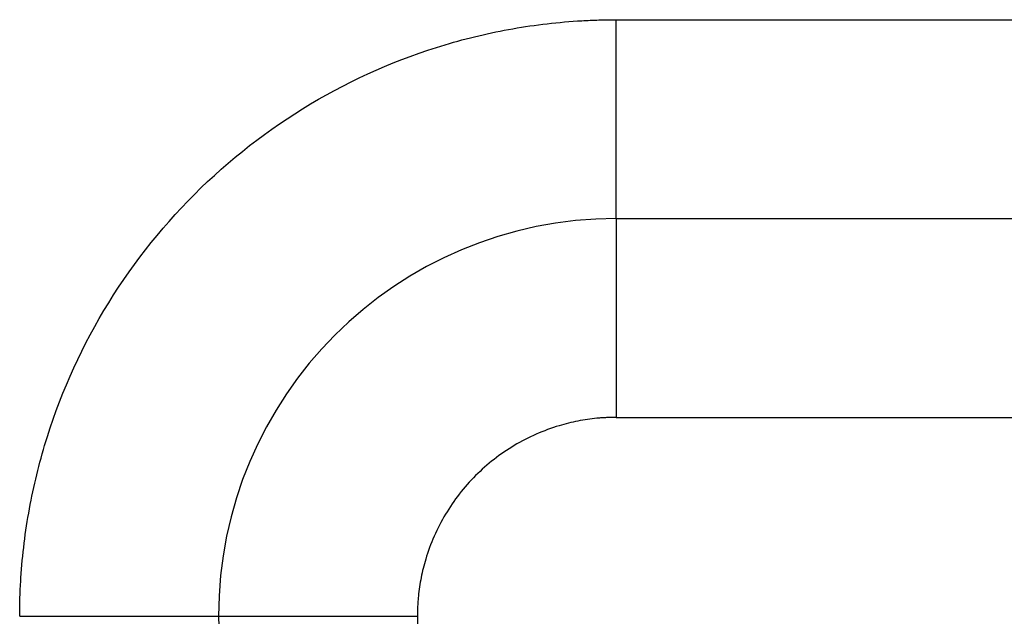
# Model space of a CAD drawing. Header units: inches. Extents: x -431 to 311, y -200 to 191.
# Tile 14 of 61: x -158.5 to -153.55, y -21.23 to -18.23. Entities that reach past the tile are written whole.
import ezdxf

# ---------------------------------------------------------------- set-up
doc = ezdxf.new("R2010")
doc.units = ezdxf.units.IN

# ---------------------------------------------------------------- blocks, each defined once
blk = doc.blocks.new('001_G23_G27_BF_B3_20W_30W_Motor_1_1__4', base_point=(-311, -62.7655))
at = {"color": 7, "linetype": 'Continuous'}
blk.add_line((-155.5, -19.2345), (-121, -19.2345), dxfattribs=at)
for start, end in [(90, 180), (180, -90)]:
    blk.add_arc((-155.5, -21.2345), 2, start, end, dxfattribs=at)
at = {"color": 1, "linetype": 'Continuous'}
for points, knots in [([(-158.5, -21.2349), (-158.4998, -21.2061), (-158.4993, -21.1487), (-158.4916, -20.975), (-158.4615, -20.7145), (-158.351, -20.2468), (-158.1029, -19.6818), (-157.6433, -19.0917), (-157.0533, -18.6319), (-156.4885, -18.3838), (-156.0212, -18.2732), (-155.7609, -18.243), (-155.587, -18.2353), (-155.5293, -18.2348), (-155.5004, -18.2345)], [0, 0, 0, 0, 0.08616, 0.172274, 0.521578, 0.87093, 1.611483, 2.352036, 3.092588, 3.833141, 4.181973, 4.530753, 4.617373, 4.703939, 4.703939, 4.703939, 4.703939]), ([(-155.5, -19.2345), (-155.5, -19.2345), (-155.5, -19.2345), (-155.5, -19.2344), (-155.5, -19.2343), (-155.5, -19.2342), (-155.5, -19.234), (-155.5, -19.2338), (-155.5, -19.2335), (-155.5, -19.2332), (-155.5, -19.2328), (-155.5, -19.2324), (-155.5, -19.232), (-155.5, -19.2315), (-155.5, -19.231), (-155.5, -19.2304), (-155.5, -19.2298), (-155.5, -19.2292), (-155.5, -19.2285), (-155.5, -19.2277), (-155.5001, -19.227), (-155.5001, -19.2261), (-155.5001, -19.2252), (-155.5001, -19.2243), (-155.5001, -19.2233), (-155.5001, -19.2223), (-155.5001, -19.2213), (-155.5001, -19.2202), (-155.5001, -19.219), (-155.5001, -19.2178), (-155.5001, -19.2166), (-155.5001, -19.2153), (-155.5001, -19.214), (-155.5001, -19.2127), (-155.5001, -19.2113), (-155.5001, -19.2099), (-155.5001, -19.2084), (-155.5001, -19.2069), (-155.5001, -19.2053), (-155.5001, -19.2037), (-155.5001, -19.2021), (-155.5001, -19.2003), (-155.5001, -19.1986), (-155.5001, -19.1968), (-155.5001, -19.195), (-155.5001, -19.1931), (-155.5001, -19.1911), (-155.5001, -19.1892), (-155.5001, -19.1871), (-155.5001, -19.1851), (-155.5001, -19.1829), (-155.5001, -19.1808), (-155.5001, -19.1786), (-155.5001, -19.1763), (-155.5001, -19.174), (-155.5001, -19.1716), (-155.5001, -19.1692), (-155.5001, -19.1668), (-155.5001, -19.1643), (-155.5001, -19.1617), (-155.5001, -19.1592), (-155.5001, -19.1565), (-155.5001, -19.1539), (-155.5001, -19.1511), (-155.5001, -19.1483), (-155.5001, -19.1455), (-155.5001, -19.1426), (-155.5001, -19.1397), (-155.5001, -19.1367), (-155.5001, -19.1337), (-155.5001, -19.1307), (-155.5002, -19.1276), (-155.5002, -19.1244), (-155.5002, -19.1212), (-155.5002, -19.1179), (-155.5002, -19.1146), (-155.5002, -19.1113), (-155.5002, -19.1079), (-155.5002, -19.1044), (-155.5002, -19.101), (-155.5002, -19.0974), (-155.5002, -19.0939), (-155.5002, -19.0902), (-155.5002, -19.0866), (-155.5002, -19.0829), (-155.5002, -19.0791), (-155.5002, -19.0753), (-155.5002, -19.0715), (-155.5002, -19.0676), (-155.5002, -19.0636), (-155.5002, -19.0597), (-155.5002, -19.0556), (-155.5002, -19.0516), (-155.5002, -19.0475), (-155.5002, -19.0433), (-155.5002, -19.0391), (-155.5002, -19.0349), (-155.5002, -19.0306), (-155.5002, -19.0263), (-155.5002, -19.0219), (-155.5002, -19.0175), (-155.5002, -19.0131), (-155.5002, -19.0086), (-155.5002, -19.0041), (-155.5002, -18.9995), (-155.5002, -18.9949), (-155.5002, -18.9903), (-155.5002, -18.9856), (-155.5002, -18.9809), (-155.5002, -18.9761), (-155.5002, -18.9713), (-155.5002, -18.9664), (-155.5002, -18.9615), (-155.5002, -18.9566), (-155.5002, -18.9516), (-155.5002, -18.9466), (-155.5002, -18.9413), (-155.5002, -18.9357), (-155.5002, -18.9298), (-155.5002, -18.9238), (-155.5002, -18.9178), (-155.5002, -18.9117), (-155.5002, -18.9056), (-155.5002, -18.8995), (-155.5002, -18.8932), (-155.5002, -18.887), (-155.5002, -18.8807), (-155.5002, -18.8744), (-155.5002, -18.868), (-155.5002, -18.8616), (-155.5002, -18.8551), (-155.5002, -18.8486), (-155.5002, -18.8421), (-155.5002, -18.8355), (-155.5002, -18.8289), (-155.5002, -18.8223), (-155.5003, -18.8156), (-155.5003, -18.8089), (-155.5003, -18.8021), (-155.5003, -18.7954), (-155.5003, -18.7885), (-155.5003, -18.7817), (-155.5003, -18.7748), (-155.5003, -18.7679), (-155.5003, -18.761), (-155.5003, -18.754), (-155.5003, -18.747), (-155.5003, -18.74), (-155.5003, -18.733), (-155.5003, -18.7259), (-155.5003, -18.7188), (-155.5003, -18.7117), (-155.5003, -18.7046), (-155.5003, -18.6974), (-155.5003, -18.6902), (-155.5003, -18.683), (-155.5003, -18.6758), (-155.5003, -18.6685), (-155.5003, -18.6613), (-155.5003, -18.654), (-155.5003, -18.6467), (-155.5003, -18.6394), (-155.5003, -18.632), (-155.5003, -18.6247), (-155.5003, -18.6173), (-155.5003, -18.61), (-155.5003, -18.6014), (-155.5003, -18.5917), (-155.5003, -18.5808), (-155.5003, -18.5699), (-155.5003, -18.559), (-155.5003, -18.548), (-155.5003, -18.5371), (-155.5003, -18.5261), (-155.5003, -18.5151), (-155.5003, -18.5042), (-155.5003, -18.4932), (-155.5003, -18.4822), (-155.5003, -18.4712), (-155.5003, -18.4603), (-155.5004, -18.4493), (-155.5004, -18.4384), (-155.5004, -18.4274), (-155.5004, -18.4165), (-155.5004, -18.4056), (-155.5004, -18.3947), (-155.5004, -18.3838), (-155.5004, -18.3729), (-155.5004, -18.3621), (-155.5004, -18.3513), (-155.5004, -18.3405), (-155.5004, -18.3297), (-155.5004, -18.319), (-155.5004, -18.3083), (-155.5004, -18.2976), (-155.5004, -18.287), (-155.5004, -18.2764), (-155.5004, -18.2659), (-155.5004, -18.2554), (-155.5004, -18.2449), (-155.5004, -18.238), (-155.5004, -18.2345)], [0, 0, 0, 0, 0.00002, 0.00008, 0.000181, 0.000323, 0.000505, 0.000729, 0.000995, 0.001302, 0.001652, 0.002044, 0.00248, 0.002958, 0.00348, 0.004045, 0.004655, 0.005309, 0.006007, 0.00675, 0.007538, 0.008371, 0.00925, 0.010174, 0.011145, 0.012162, 0.013225, 0.014334, 0.015491, 0.016695, 0.017901, 0.019152, 0.020448, 0.021788, 0.023174, 0.024605, 0.026081, 0.027602, 0.029169, 0.030781, 0.032439, 0.034143, 0.035892, 0.037688, 0.03953, 0.041417, 0.043352, 0.045332, 0.047359, 0.049433, 0.051553, 0.053721, 0.055935, 0.058196, 0.060505, 0.06286, 0.065263, 0.067714, 0.070212, 0.072745, 0.075327, 0.077958, 0.080639, 0.083368, 0.086146, 0.088973, 0.091847, 0.09477, 0.097741, 0.10076, 0.103826, 0.106939, 0.1101, 0.113307, 0.116562, 0.119862, 0.12321, 0.126603, 0.130042, 0.133527, 0.137058, 0.140634, 0.144255, 0.147922, 0.151633, 0.155389, 0.159189, 0.163033, 0.166922, 0.170854, 0.17483, 0.178849, 0.182912, 0.187018, 0.191166, 0.195358, 0.199592, 0.203868, 0.208186, 0.212546, 0.216948, 0.221391, 0.225876, 0.230402, 0.234969, 0.239576, 0.244224, 0.248913, 0.253642, 0.25841, 0.263219, 0.268067, 0.272954, 0.277881, 0.282846, 0.287851, 0.292894, 0.298771, 0.304697, 0.310672, 0.316694, 0.322763, 0.328879, 0.335039, 0.341244, 0.347493, 0.353785, 0.360119, 0.366494, 0.37291, 0.379366, 0.385861, 0.392395, 0.398966, 0.405574, 0.412219, 0.418898, 0.425612, 0.43236, 0.439141, 0.445954, 0.452799, 0.459674, 0.466579, 0.473514, 0.480477, 0.487467, 0.494485, 0.501528, 0.508597, 0.515691, 0.522808, 0.529948, 0.537111, 0.544295, 0.5515, 0.558725, 0.56597, 0.573232, 0.580513, 0.58781, 0.595123, 0.602452, 0.609795, 0.617153, 0.624523, 0.631906, 0.642788, 0.653689, 0.664606, 0.675538, 0.686482, 0.697436, 0.708398, 0.719367, 0.730339, 0.741314, 0.752289, 0.763261, 0.77423, 0.785192, 0.796146, 0.80709, 0.818022, 0.828939, 0.83984, 0.850723, 0.861585, 0.872424, 0.88324, 0.894028, 0.904788, 0.915517, 0.926214, 0.936875, 0.9475, 0.958086, 0.968631, 0.979133, 0.98959, 1, 1, 1, 1]), ([(-155.5004, -18.2345), (-155.4768, -18.2345), (-155.4295, -18.2345), (-149.6558, -18.2345), (-138.1793, -18.2345), (-126.7264, -18.2345), (-121, -18.2345)], [0, 0, 0, 0, 0.070953, 0.141853, 17.321142, 34.500431, 34.500431, 34.500431, 34.500431]), ([(-155.5, -19.2345), (-155.5, -19.2345), (-155.5, -19.2345), (-155.5, -19.2346), (-155.5, -19.2346), (-155.5, -19.2347), (-155.5, -19.2348), (-155.5, -19.235), (-155.5, -19.2351), (-155.5, -19.2353), (-155.5, -19.2355), (-155.5, -19.2357), (-155.5, -19.236), (-155.5, -19.2363), (-155.5, -19.2366), (-155.5, -19.2369), (-155.5, -19.2373), (-155.5, -19.2377), (-155.5, -19.2381), (-155.5, -19.2386), (-155.5, -19.239), (-155.5, -19.2395), (-155.5, -19.2401), (-155.5, -19.2406), (-155.5, -19.2412), (-155.5, -19.2418), (-155.5, -19.2424), (-155.5, -19.2431), (-155.5, -19.2438), (-155.5, -19.2445), (-155.5, -19.2452), (-155.5, -19.246), (-155.5, -19.2468), (-155.5, -19.2476), (-155.5, -19.2485), (-155.5, -19.2494), (-155.5, -19.2503), (-155.5, -19.2512), (-155.5, -19.2521), (-155.5, -19.2531), (-155.5, -19.254), (-155.5, -19.255), (-155.5, -19.2561), (-155.5, -19.2571), (-155.5, -19.2582), (-155.5, -19.2593), (-155.5, -19.2604), (-155.5, -19.2616), (-155.5, -19.2627), (-155.5, -19.2639), (-155.5, -19.2652), (-155.5, -19.2664), (-155.5, -19.2677), (-155.5, -19.269), (-155.4999, -19.2704), (-155.4999, -19.2717), (-155.4999, -19.2731), (-155.4999, -19.2745), (-155.4999, -19.276), (-155.4999, -19.2775), (-155.4999, -19.279), (-155.4999, -19.2805), (-155.4999, -19.282), (-155.4999, -19.2836), (-155.4999, -19.2852), (-155.4999, -19.2869), (-155.4999, -19.2885), (-155.4999, -19.2902), (-155.4999, -19.2919), (-155.4999, -19.2937), (-155.4999, -19.2954), (-155.4999, -19.2972), (-155.4999, -19.2991), (-155.4999, -19.3009), (-155.4999, -19.3028), (-155.4999, -19.3047), (-155.4999, -19.3067), (-155.4999, -19.3086), (-155.4999, -19.3106), (-155.4999, -19.3126), (-155.4999, -19.3147), (-155.4999, -19.3167), (-155.4999, -19.3188), (-155.4999, -19.321), (-155.4999, -19.3231), (-155.4999, -19.3253), (-155.4999, -19.3275), (-155.4999, -19.3298), (-155.4999, -19.332), (-155.4999, -19.3343), (-155.4999, -19.3366), (-155.4999, -19.339), (-155.4999, -19.3414), (-155.4999, -19.3438), (-155.4999, -19.3462), (-155.4999, -19.3487), (-155.4999, -19.3512), (-155.4999, -19.3537), (-155.4999, -19.3562), (-155.4999, -19.3588), (-155.4999, -19.3614), (-155.4999, -19.364), (-155.4999, -19.3667), (-155.4999, -19.3693), (-155.4999, -19.372), (-155.4999, -19.3748), (-155.4999, -19.3775), (-155.4999, -19.3803), (-155.4999, -19.3831), (-155.4999, -19.3859), (-155.4999, -19.3888), (-155.4999, -19.3917), (-155.4999, -19.3946), (-155.4999, -19.3975), (-155.4999, -19.4005), (-155.4999, -19.4035), (-155.4999, -19.4065), (-155.4999, -19.4096), (-155.4999, -19.4126), (-155.4999, -19.4157), (-155.4999, -19.4188), (-155.4999, -19.422), (-155.4999, -19.4251), (-155.4999, -19.4283), (-155.4999, -19.4315), (-155.4999, -19.4348), (-155.4999, -19.438), (-155.4999, -19.4413), (-155.4999, -19.4446), (-155.4999, -19.448), (-155.4999, -19.4513), (-155.4999, -19.4547), (-155.4999, -19.4581), (-155.4999, -19.4616), (-155.4999, -19.465), (-155.4999, -19.4685), (-155.4999, -19.472), (-155.4999, -19.4756), (-155.4999, -19.4791), (-155.4999, -19.4827), (-155.4999, -19.4863), (-155.4999, -19.4899), (-155.4999, -19.4936), (-155.4999, -19.4972), (-155.4999, -19.5009), (-155.4999, -19.5046), (-155.4999, -19.5084), (-155.4999, -19.5121), (-155.4999, -19.5159), (-155.4999, -19.5197), (-155.4999, -19.5236), (-155.4999, -19.5276), (-155.4999, -19.5319), (-155.4999, -19.5363), (-155.4999, -19.5408), (-155.4999, -19.5454), (-155.4999, -19.5499), (-155.4999, -19.5545), (-155.4999, -19.5591), (-155.4999, -19.5638), (-155.4999, -19.5684), (-155.4999, -19.5731), (-155.4999, -19.5778), (-155.4999, -19.5826), (-155.4999, -19.5873), (-155.4999, -19.5921), (-155.4999, -19.5969), (-155.4999, -19.6018), (-155.4999, -19.6066), (-155.4999, -19.6115), (-155.4999, -19.6164), (-155.4999, -19.6214), (-155.4999, -19.6263), (-155.4999, -19.6313), (-155.4999, -19.6363), (-155.4999, -19.6413), (-155.4999, -19.6463), (-155.4999, -19.6514), (-155.4999, -19.6565), (-155.4999, -19.6616), (-155.4999, -19.6667), (-155.4999, -19.6718), (-155.4999, -19.677), (-155.4999, -19.6821), (-155.4999, -19.6873), (-155.4999, -19.6925), (-155.4999, -19.6977), (-155.4999, -19.703), (-155.4999, -19.7082), (-155.4999, -19.7135), (-155.4999, -19.7188), (-155.4999, -19.7241), (-155.4999, -19.7294), (-155.4999, -19.7348), (-155.4999, -19.7401), (-155.4998, -19.7455), (-155.4998, -19.7508), (-155.4998, -19.7562), (-155.4998, -19.7616), (-155.4998, -19.7671), (-155.4998, -19.7725), (-155.4998, -19.7779), (-155.4998, -19.7834), (-155.4998, -19.7889), (-155.4998, -19.7943), (-155.4998, -19.7998), (-155.4998, -19.8053), (-155.4998, -19.8108), (-155.4998, -19.8163), (-155.4998, -19.8219), (-155.4998, -19.8274), (-155.4998, -19.833), (-155.4998, -19.8385), (-155.4998, -19.8441), (-155.4998, -19.8497), (-155.4998, -19.8552), (-155.4998, -19.8608), (-155.4998, -19.8673), (-155.4998, -19.8746), (-155.4998, -19.8829), (-155.4998, -19.8911), (-155.4998, -19.8994), (-155.4998, -19.9076), (-155.4998, -19.9159), (-155.4998, -19.9242), (-155.4998, -19.9324), (-155.4998, -19.9407), (-155.4998, -19.949), (-155.4998, -19.9573), (-155.4998, -19.9656), (-155.4998, -19.9739), (-155.4998, -19.9822), (-155.4998, -19.9905), (-155.4998, -19.9987), (-155.4998, -20.007), (-155.4998, -20.0153), (-155.4998, -20.0236), (-155.4998, -20.0319), (-155.4998, -20.0401), (-155.4998, -20.0484), (-155.4998, -20.0566), (-155.4998, -20.0649), (-155.4998, -20.0731), (-155.4998, -20.0814), (-155.4998, -20.0896), (-155.4998, -20.0978), (-155.4998, -20.106), (-155.4998, -20.1141), (-155.4998, -20.1223), (-155.4998, -20.1304), (-155.4998, -20.1386), (-155.4998, -20.1467), (-155.4998, -20.1548), (-155.4998, -20.1628), (-155.4998, -20.1709), (-155.4998, -20.1789), (-155.4998, -20.1869), (-155.4998, -20.1949), (-155.4998, -20.2029), (-155.4998, -20.2108), (-155.4998, -20.2187), (-155.4998, -20.2266), (-155.4998, -20.2319), (-155.4998, -20.2345)], [0, 0, 0, 0, 0.000012, 0.000049, 0.000109, 0.000195, 0.000305, 0.000439, 0.000599, 0.000784, 0.000994, 0.00123, 0.001491, 0.001778, 0.00209, 0.002429, 0.002793, 0.003184, 0.003602, 0.004045, 0.004515, 0.005012, 0.005536, 0.006087, 0.006665, 0.00727, 0.007902, 0.008562, 0.00925, 0.009965, 0.010708, 0.011478, 0.012277, 0.013104, 0.013959, 0.014842, 0.015754, 0.016695, 0.017611, 0.018554, 0.019522, 0.020517, 0.021538, 0.022585, 0.023658, 0.024758, 0.025884, 0.027036, 0.028215, 0.02942, 0.030652, 0.03191, 0.033195, 0.034507, 0.035845, 0.037211, 0.038603, 0.040022, 0.041467, 0.04294, 0.04444, 0.045967, 0.047521, 0.049102, 0.05071, 0.052346, 0.054009, 0.055699, 0.057417, 0.059162, 0.060935, 0.062735, 0.064563, 0.066418, 0.068301, 0.070212, 0.07214, 0.074097, 0.076083, 0.078098, 0.080141, 0.082213, 0.084313, 0.086441, 0.088598, 0.090782, 0.092995, 0.095236, 0.097505, 0.099801, 0.102125, 0.104477, 0.106856, 0.109263, 0.111697, 0.114159, 0.116647, 0.119163, 0.121706, 0.124276, 0.126872, 0.129496, 0.132146, 0.134822, 0.137526, 0.140255, 0.143011, 0.145793, 0.148602, 0.151436, 0.154296, 0.157183, 0.160095, 0.163033, 0.165996, 0.168985, 0.172, 0.17504, 0.178105, 0.181196, 0.184311, 0.187452, 0.190618, 0.193808, 0.197024, 0.200264, 0.203528, 0.206817, 0.210131, 0.213469, 0.216831, 0.220218, 0.223628, 0.227063, 0.230521, 0.234004, 0.23751, 0.241039, 0.244593, 0.24817, 0.25177, 0.255393, 0.25904, 0.26271, 0.266403, 0.270119, 0.273858, 0.27762, 0.281404, 0.285212, 0.289041, 0.292893, 0.297341, 0.301818, 0.306322, 0.310853, 0.315413, 0.319999, 0.324611, 0.32925, 0.333915, 0.338606, 0.343322, 0.348063, 0.352828, 0.357618, 0.362432, 0.367269, 0.37213, 0.377014, 0.38192, 0.386849, 0.391799, 0.396771, 0.401765, 0.406779, 0.411815, 0.41687, 0.421945, 0.42704, 0.432155, 0.437288, 0.44244, 0.44761, 0.452798, 0.458004, 0.463227, 0.468467, 0.473724, 0.478997, 0.484286, 0.489591, 0.49491, 0.500245, 0.505595, 0.510959, 0.516336, 0.521728, 0.527133, 0.53255, 0.537981, 0.543423, 0.548878, 0.554344, 0.559821, 0.56531, 0.570809, 0.576318, 0.581838, 0.587367, 0.592905, 0.598452, 0.604008, 0.609572, 0.615145, 0.620724, 0.626311, 0.631905, 0.640126, 0.648357, 0.656599, 0.664849, 0.673107, 0.681373, 0.689645, 0.697923, 0.706205, 0.714491, 0.72278, 0.731071, 0.739363, 0.747655, 0.755946, 0.764236, 0.772523, 0.780808, 0.789088, 0.797362, 0.805631, 0.813893, 0.822148, 0.830393, 0.838629, 0.846855, 0.85507, 0.863272, 0.871462, 0.879637, 0.887798, 0.895943, 0.904071, 0.912182, 0.920275, 0.928348, 0.936402, 0.944434, 0.952445, 0.960433, 0.968397, 0.976337, 0.984251, 0.992139, 1, 1, 1, 1]), ([(-155.4998, -20.2345), (-155.5078, -20.2346), (-155.524, -20.2347), (-155.5482, -20.2356), (-155.5724, -20.237), (-155.6206, -20.2411), (-155.6926, -20.2516), (-155.8353, -20.2868), (-156.0176, -20.3669), (-156.2143, -20.5201), (-156.3675, -20.7167), (-156.4473, -20.8983), (-156.4823, -21.0395), (-156.4929, -21.1104), (-156.4972, -21.1586), (-156.4988, -21.1839), (-156.4998, -21.2093), (-156.4999, -21.2262), (-156.5, -21.2347)], [0, 0, 0, 0, 0.024235, 0.04847, 0.072697, 0.096909, 0.193673, 0.290494, 0.537345, 0.784196, 1.031047, 1.277898, 1.372499, 1.467041, 1.492404, 1.517775, 1.543153, 1.568531, 1.568531, 1.568531, 1.568531]), ([(-155.4998, -20.2345), (-155.4762, -20.2345), (-155.4292, -20.2345), (-149.6557, -20.2345), (-138.1793, -20.2345), (-126.7264, -20.2345), (-121, -20.2345)], [0, 0, 0, 0, 0.070572, 0.141174, 17.320464, 34.499753, 34.499753, 34.499753, 34.499753]), ([(-158.5, -21.2349), (-158.4968, -21.2349), (-158.4904, -21.2349), (-158.4808, -21.2349), (-158.4712, -21.2349), (-158.4615, -21.2348), (-158.4518, -21.2348), (-158.442, -21.2348), (-158.4323, -21.2348), (-158.4225, -21.2348), (-158.4126, -21.2348), (-158.4027, -21.2348), (-158.3929, -21.2348), (-158.3829, -21.2348), (-158.373, -21.2348), (-158.363, -21.2348), (-158.3531, -21.2348), (-158.3431, -21.2348), (-158.3331, -21.2348), (-158.323, -21.2348), (-158.313, -21.2348), (-158.3029, -21.2348), (-158.2929, -21.2348), (-158.2828, -21.2348), (-158.2727, -21.2348), (-158.2627, -21.2348), (-158.2526, -21.2348), (-158.2425, -21.2348), (-158.2324, -21.2348), (-158.2223, -21.2348), (-158.2123, -21.2348), (-158.2022, -21.2348), (-158.1921, -21.2348), (-158.182, -21.2348), (-158.172, -21.2348), (-158.162, -21.2348), (-158.1519, -21.2348), (-158.1419, -21.2348), (-158.133, -21.2348), (-158.1252, -21.2348), (-158.1185, -21.2348), (-158.1118, -21.2348), (-158.1051, -21.2348), (-158.0985, -21.2347), (-158.0918, -21.2347), (-158.0852, -21.2347), (-158.0785, -21.2347), (-158.0719, -21.2347), (-158.0653, -21.2347), (-158.0587, -21.2347), (-158.0522, -21.2347), (-158.0456, -21.2347), (-158.0391, -21.2347), (-158.0326, -21.2347), (-158.0261, -21.2347), (-158.0196, -21.2347), (-158.0131, -21.2347), (-158.0067, -21.2347), (-158.0003, -21.2347), (-157.9939, -21.2347), (-157.9875, -21.2347), (-157.9811, -21.2347), (-157.9748, -21.2347), (-157.9685, -21.2347), (-157.9622, -21.2347), (-157.9559, -21.2347), (-157.9497, -21.2347), (-157.9435, -21.2347), (-157.9373, -21.2347), (-157.9311, -21.2347), (-157.925, -21.2347), (-157.9189, -21.2347), (-157.9128, -21.2347), (-157.9068, -21.2347), (-157.9008, -21.2347), (-157.8948, -21.2347), (-157.8888, -21.2347), (-157.8829, -21.2347), (-157.877, -21.2347), (-157.8712, -21.2347), (-157.8653, -21.2347), (-157.8596, -21.2347), (-157.8538, -21.2347), (-157.8481, -21.2347), (-157.8424, -21.2347), (-157.8367, -21.2347), (-157.8311, -21.2347), (-157.8256, -21.2347), (-157.82, -21.2347), (-157.8145, -21.2347), (-157.8091, -21.2347), (-157.8036, -21.2347), (-157.7983, -21.2347), (-157.7932, -21.2347), (-157.7883, -21.2347), (-157.7838, -21.2347), (-157.7793, -21.2347), (-157.7748, -21.2347), (-157.7704, -21.2347), (-157.766, -21.2347), (-157.7616, -21.2347), (-157.7572, -21.2347), (-157.7529, -21.2347), (-157.7486, -21.2347), (-157.7444, -21.2347), (-157.7402, -21.2347), (-157.736, -21.2347), (-157.7318, -21.2347), (-157.7277, -21.2347), (-157.7236, -21.2347), (-157.7196, -21.2347), (-157.7156, -21.2347), (-157.7116, -21.2347), (-157.7077, -21.2347), (-157.7037, -21.2347), (-157.6999, -21.2347), (-157.696, -21.2347), (-157.6922, -21.2347), (-157.6885, -21.2347), (-157.6847, -21.2347), (-157.681, -21.2347), (-157.6774, -21.2347), (-157.6737, -21.2347), (-157.6701, -21.2347), (-157.6666, -21.2347), (-157.663, -21.2346), (-157.6596, -21.2346), (-157.6561, -21.2346), (-157.6527, -21.2346), (-157.6493, -21.2346), (-157.646, -21.2346), (-157.6427, -21.2346), (-157.6394, -21.2346), (-157.6362, -21.2346), (-157.633, -21.2346), (-157.6298, -21.2346), (-157.6267, -21.2346), (-157.6236, -21.2346), (-157.6206, -21.2346), (-157.6176, -21.2346), (-157.6146, -21.2346), (-157.6117, -21.2346), (-157.6088, -21.2346), (-157.606, -21.2346), (-157.6032, -21.2346), (-157.6004, -21.2346), (-157.5977, -21.2346), (-157.595, -21.2346), (-157.5923, -21.2346), (-157.5897, -21.2346), (-157.5871, -21.2346), (-157.5846, -21.2346), (-157.5821, -21.2346), (-157.5796, -21.2346), (-157.5772, -21.2346), (-157.5749, -21.2346), (-157.5725, -21.2346), (-157.5702, -21.2346), (-157.5679, -21.2346), (-157.5656, -21.2346), (-157.5633, -21.2346), (-157.5611, -21.2346), (-157.559, -21.2346), (-157.5568, -21.2346), (-157.5547, -21.2346), (-157.5527, -21.2346), (-157.5507, -21.2346), (-157.5487, -21.2346), (-157.5468, -21.2346), (-157.5449, -21.2346), (-157.5431, -21.2346), (-157.5412, -21.2346), (-157.5395, -21.2346), (-157.5378, -21.2346), (-157.5361, -21.2346), (-157.5344, -21.2346), (-157.5328, -21.2346), (-157.5313, -21.2346), (-157.5298, -21.2346), (-157.5283, -21.2346), (-157.5268, -21.2346), (-157.5254, -21.2346), (-157.5241, -21.2346), (-157.5227, -21.2346), (-157.5215, -21.2346), (-157.5202, -21.2346), (-157.519, -21.2346), (-157.5178, -21.2346), (-157.5167, -21.2346), (-157.5156, -21.2346), (-157.5145, -21.2346), (-157.5135, -21.2346), (-157.5125, -21.2346), (-157.5115, -21.2346), (-157.5106, -21.2346), (-157.5097, -21.2346), (-157.5088, -21.2346), (-157.508, -21.2346), (-157.5073, -21.2345), (-157.5066, -21.2345), (-157.5059, -21.2345), (-157.5052, -21.2345), (-157.5046, -21.2345), (-157.5041, -21.2345), (-157.5035, -21.2345), (-157.503, -21.2345), (-157.5026, -21.2345), (-157.5022, -21.2345), (-157.5018, -21.2345), (-157.5015, -21.2345), (-157.5011, -21.2345), (-157.5009, -21.2345), (-157.5006, -21.2345), (-157.5005, -21.2345), (-157.5003, -21.2345), (-157.5002, -21.2345), (-157.5001, -21.2345), (-157.5, -21.2345), (-157.5, -21.2345), (-157.5, -21.2345)], [0, 0, 0, 0, 0.009564, 0.019168, 0.028811, 0.03849, 0.048204, 0.057952, 0.067731, 0.077541, 0.08738, 0.097246, 0.107137, 0.117053, 0.126991, 0.136949, 0.146927, 0.156923, 0.166935, 0.176961, 0.187, 0.19705, 0.20711, 0.217178, 0.227253, 0.237332, 0.247415, 0.2575, 0.267585, 0.277668, 0.287749, 0.297825, 0.307895, 0.317957, 0.328009, 0.338051, 0.34808, 0.358095, 0.368095, 0.374807, 0.381509, 0.3882, 0.39488, 0.401548, 0.408203, 0.414846, 0.421475, 0.42809, 0.43469, 0.441275, 0.447844, 0.454397, 0.460932, 0.46745, 0.47395, 0.48043, 0.486892, 0.493334, 0.499755, 0.506155, 0.512533, 0.518889, 0.525223, 0.531533, 0.537819, 0.54408, 0.550317, 0.556528, 0.562712, 0.56887, 0.575, 0.581102, 0.587176, 0.593221, 0.599236, 0.60522, 0.611174, 0.617096, 0.622986, 0.628844, 0.634669, 0.640459, 0.646216, 0.651937, 0.657623, 0.663273, 0.668887, 0.674463, 0.680001, 0.685501, 0.690963, 0.696384, 0.701766, 0.707107, 0.711679, 0.716219, 0.720727, 0.725204, 0.729648, 0.73406, 0.738439, 0.742786, 0.7471, 0.751382, 0.75563, 0.759845, 0.764027, 0.768176, 0.772291, 0.776372, 0.780419, 0.784433, 0.788412, 0.792357, 0.796267, 0.800143, 0.803984, 0.80779, 0.811561, 0.815297, 0.818998, 0.822663, 0.826293, 0.829887, 0.833445, 0.836967, 0.840453, 0.843903, 0.847316, 0.850692, 0.854032, 0.857335, 0.860601, 0.863829, 0.867021, 0.870175, 0.873291, 0.876369, 0.87941, 0.882412, 0.885377, 0.888303, 0.89119, 0.894039, 0.896849, 0.899621, 0.902353, 0.905046, 0.907699, 0.910314, 0.912888, 0.915423, 0.917918, 0.920373, 0.922787, 0.925161, 0.927495, 0.929788, 0.932127, 0.934423, 0.936679, 0.938892, 0.941065, 0.943196, 0.945286, 0.947334, 0.949342, 0.951309, 0.953235, 0.95512, 0.956964, 0.958768, 0.960531, 0.962254, 0.963936, 0.965579, 0.967181, 0.968743, 0.970265, 0.971747, 0.973189, 0.974592, 0.975955, 0.977278, 0.978562, 0.979807, 0.981012, 0.982178, 0.983305, 0.98443, 0.985514, 0.986558, 0.98756, 0.988522, 0.989443, 0.990325, 0.991166, 0.991968, 0.99273, 0.993453, 0.994137, 0.994781, 0.995387, 0.995955, 0.996484, 0.996975, 0.997429, 0.997844, 0.998222, 0.998563, 0.998867, 0.999135, 0.999366, 0.999561, 0.999719, 0.999843, 0.99993, 0.999983, 1, 1, 1, 1]), ([(-157.5, -21.2345), (-157.5, -21.2345), (-157.5, -21.2345), (-157.5, -21.2345), (-157.4999, -21.2345), (-157.4999, -21.2345), (-157.4998, -21.2345), (-157.4997, -21.2345), (-157.4996, -21.2345), (-157.4995, -21.2345), (-157.4993, -21.2345), (-157.4992, -21.2345), (-157.499, -21.2345), (-157.4988, -21.2345), (-157.4986, -21.2345), (-157.4984, -21.2345), (-157.4981, -21.2345), (-157.4979, -21.2345), (-157.4976, -21.2345), (-157.4973, -21.2345), (-157.497, -21.2345), (-157.4967, -21.2345), (-157.4963, -21.2345), (-157.496, -21.2345), (-157.4956, -21.2345), (-157.4952, -21.2345), (-157.4947, -21.2345), (-157.4943, -21.2345), (-157.4939, -21.2345), (-157.4934, -21.2345), (-157.4929, -21.2345), (-157.4924, -21.2345), (-157.4919, -21.2345), (-157.4913, -21.2345), (-157.4907, -21.2345), (-157.4902, -21.2345), (-157.4896, -21.2345), (-157.4889, -21.2345), (-157.4883, -21.2345), (-157.4876, -21.2345), (-157.487, -21.2345), (-157.4863, -21.2345), (-157.4856, -21.2345), (-157.4848, -21.2345), (-157.4841, -21.2345), (-157.4833, -21.2345), (-157.4825, -21.2345), (-157.4818, -21.2345), (-157.481, -21.2345), (-157.4802, -21.2345), (-157.4793, -21.2345), (-157.4785, -21.2345), (-157.4776, -21.2345), (-157.4768, -21.2345), (-157.4759, -21.2345), (-157.4749, -21.2345), (-157.474, -21.2345), (-157.4731, -21.2345), (-157.4721, -21.2345), (-157.4711, -21.2345), (-157.4701, -21.2345), (-157.4691, -21.2345), (-157.468, -21.2345), (-157.467, -21.2345), (-157.4659, -21.2345), (-157.4648, -21.2345), (-157.4637, -21.2345), (-157.4625, -21.2345), (-157.4614, -21.2345), (-157.4602, -21.2345), (-157.459, -21.2345), (-157.4578, -21.2345), (-157.4566, -21.2346), (-157.4554, -21.2346), (-157.4541, -21.2346), (-157.4528, -21.2346), (-157.4515, -21.2346), (-157.4502, -21.2346), (-157.4489, -21.2346), (-157.4475, -21.2346), (-157.4461, -21.2346), (-157.4447, -21.2346), (-157.4433, -21.2346), (-157.4419, -21.2346), (-157.4405, -21.2346), (-157.439, -21.2346), (-157.4375, -21.2346), (-157.436, -21.2346), (-157.4345, -21.2346), (-157.4329, -21.2346), (-157.4314, -21.2346), (-157.4298, -21.2346), (-157.4282, -21.2346), (-157.4266, -21.2346), (-157.425, -21.2346), (-157.4234, -21.2346), (-157.4217, -21.2346), (-157.4201, -21.2346), (-157.4184, -21.2346), (-157.4167, -21.2346), (-157.4149, -21.2346), (-157.4132, -21.2346), (-157.4114, -21.2346), (-157.4096, -21.2346), (-157.4078, -21.2346), (-157.406, -21.2346), (-157.4042, -21.2346), (-157.4023, -21.2346), (-157.4004, -21.2346), (-157.3985, -21.2346), (-157.3966, -21.2346), (-157.3947, -21.2346), (-157.3928, -21.2346), (-157.3908, -21.2346), (-157.3888, -21.2346), (-157.3868, -21.2346), (-157.3848, -21.2346), (-157.3827, -21.2346), (-157.3807, -21.2346), (-157.3786, -21.2346), (-157.3765, -21.2346), (-157.3744, -21.2346), (-157.3723, -21.2346), (-157.3701, -21.2346), (-157.3679, -21.2346), (-157.3658, -21.2346), (-157.3636, -21.2346), (-157.3613, -21.2346), (-157.3591, -21.2346), (-157.3568, -21.2346), (-157.3546, -21.2346), (-157.3523, -21.2346), (-157.35, -21.2346), (-157.3476, -21.2346), (-157.3453, -21.2346), (-157.3429, -21.2346), (-157.3406, -21.2346), (-157.3382, -21.2346), (-157.3358, -21.2346), (-157.3333, -21.2346), (-157.3309, -21.2346), (-157.3284, -21.2346), (-157.3259, -21.2346), (-157.3234, -21.2346), (-157.3209, -21.2346), (-157.3184, -21.2346), (-157.3159, -21.2346), (-157.3133, -21.2346), (-157.3107, -21.2346), (-157.3081, -21.2346), (-157.3055, -21.2346), (-157.3029, -21.2346), (-157.3002, -21.2346), (-157.2976, -21.2346), (-157.2949, -21.2346), (-157.2922, -21.2346), (-157.2895, -21.2346), (-157.2867, -21.2346), (-157.284, -21.2346), (-157.2812, -21.2346), (-157.2785, -21.2346), (-157.2757, -21.2346), (-157.2729, -21.2346), (-157.27, -21.2346), (-157.2672, -21.2346), (-157.2643, -21.2346), (-157.2615, -21.2346), (-157.2586, -21.2346), (-157.2557, -21.2346), (-157.2528, -21.2346), (-157.2498, -21.2346), (-157.2469, -21.2346), (-157.2439, -21.2346), (-157.2409, -21.2346), (-157.2379, -21.2346), (-157.2349, -21.2346), (-157.2319, -21.2346), (-157.2288, -21.2346), (-157.2258, -21.2346), (-157.2227, -21.2346), (-157.2196, -21.2346), (-157.2165, -21.2346), (-157.2134, -21.2346), (-157.2103, -21.2346), (-157.207, -21.2346), (-157.2035, -21.2346), (-157.1998, -21.2346), (-157.1962, -21.2346), (-157.1925, -21.2346), (-157.1888, -21.2346), (-157.1851, -21.2346), (-157.1814, -21.2346), (-157.1776, -21.2346), (-157.1738, -21.2346), (-157.1701, -21.2346), (-157.1663, -21.2346), (-157.1624, -21.2346), (-157.1586, -21.2346), (-157.1547, -21.2346), (-157.1509, -21.2346), (-157.147, -21.2346), (-157.1431, -21.2346), (-157.1392, -21.2346), (-157.1352, -21.2346), (-157.1313, -21.2346), (-157.1273, -21.2346), (-157.1233, -21.2346), (-157.1194, -21.2346), (-157.1153, -21.2346), (-157.1113, -21.2346), (-157.1073, -21.2346), (-157.1032, -21.2346), (-157.0992, -21.2346), (-157.0951, -21.2346), (-157.091, -21.2346), (-157.0869, -21.2346), (-157.0828, -21.2346), (-157.0786, -21.2346), (-157.0745, -21.2346), (-157.0703, -21.2346), (-157.0661, -21.2346), (-157.0619, -21.2346), (-157.0578, -21.2346), (-157.0535, -21.2346), (-157.0493, -21.2346), (-157.0451, -21.2346), (-157.0408, -21.2346), (-157.0366, -21.2346), (-157.0323, -21.2346), (-157.028, -21.2346), (-157.0237, -21.2346), (-157.0194, -21.2346), (-157.0151, -21.2346), (-157.0108, -21.2346), (-157.0065, -21.2346), (-157.0021, -21.2346), (-156.9978, -21.2346), (-156.9934, -21.2346), (-156.989, -21.2346), (-156.9847, -21.2346), (-156.9803, -21.2346), (-156.9759, -21.2346), (-156.9715, -21.2346), (-156.967, -21.2346), (-156.9626, -21.2346), (-156.9582, -21.2346), (-156.9538, -21.2346), (-156.9493, -21.2346), (-156.9448, -21.2346), (-156.9404, -21.2346), (-156.9359, -21.2346), (-156.9314, -21.2346), (-156.9269, -21.2346), (-156.9225, -21.2346), (-156.918, -21.2346), (-156.9135, -21.2346), (-156.9089, -21.2346), (-156.9044, -21.2346), (-156.8999, -21.2346), (-156.8954, -21.2346), (-156.8908, -21.2346), (-156.8863, -21.2346), (-156.8818, -21.2346), (-156.8772, -21.2346), (-156.8727, -21.2346), (-156.8674, -21.2346), (-156.8614, -21.2346), (-156.8546, -21.2346), (-156.8479, -21.2346), (-156.8412, -21.2346), (-156.8344, -21.2346), (-156.8276, -21.2346), (-156.8209, -21.2346), (-156.8141, -21.2346), (-156.8073, -21.2346), (-156.8006, -21.2346), (-156.7938, -21.2346), (-156.787, -21.2346), (-156.7802, -21.2346), (-156.7735, -21.2346), (-156.7667, -21.2346), (-156.7599, -21.2346), (-156.7531, -21.2346), (-156.7463, -21.2346), (-156.7395, -21.2346), (-156.7328, -21.2346), (-156.726, -21.2346), (-156.7192, -21.2346), (-156.7124, -21.2346), (-156.7057, -21.2346), (-156.6989, -21.2346), (-156.6921, -21.2346), (-156.6854, -21.2346), (-156.6786, -21.2346), (-156.6719, -21.2346), (-156.6651, -21.2346), (-156.6584, -21.2346), (-156.6517, -21.2346), (-156.6449, -21.2346), (-156.6382, -21.2346), (-156.6315, -21.2347), (-156.6248, -21.2347), (-156.6181, -21.2347), (-156.6115, -21.2347), (-156.6048, -21.2347), (-156.5982, -21.2347), (-156.5915, -21.2347), (-156.5849, -21.2347), (-156.5783, -21.2347), (-156.5717, -21.2347), (-156.5651, -21.2347), (-156.5585, -21.2347), (-156.5519, -21.2347), (-156.5454, -21.2347), (-156.5389, -21.2347), (-156.5323, -21.2347), (-156.5258, -21.2347), (-156.5194, -21.2347), (-156.5129, -21.2347), (-156.5064, -21.2347), (-156.5021, -21.2347), (-156.5, -21.2347)], [0, 0, 0, 0, 0.0000081, 0.0000324, 0.0000731, 0.0001301, 0.0002036, 0.0002936, 0.0004002, 0.0005235, 0.0006636, 0.0008205, 0.0009943, 0.0011852, 0.0013931, 0.0016181, 0.0018604, 0.00212, 0.0023969, 0.0026914, 0.0030033, 0.0033329, 0.0036801, 0.0040452, 0.0044278, 0.0048284, 0.005247, 0.0056836, 0.0061382, 0.0066111, 0.0071021, 0.0076114, 0.008139, 0.008685, 0.0092495, 0.0098325, 0.0104341, 0.0110543, 0.0116933, 0.012351, 0.0130275, 0.0137229, 0.0144373, 0.0151706, 0.0159231, 0.0166947, 0.0174499, 0.0182229, 0.0190136, 0.0198222, 0.0206486, 0.0214928, 0.0223549, 0.0232349, 0.0241329, 0.0250488, 0.0259827, 0.0269346, 0.0279046, 0.0288926, 0.0298988, 0.030923, 0.0319654, 0.033026, 0.0341048, 0.0352018, 0.0363171, 0.0374507, 0.0386025, 0.0397727, 0.0409613, 0.0421683, 0.0433937, 0.0446375, 0.0458998, 0.0471807, 0.04848, 0.0497979, 0.0511344, 0.0524895, 0.0538632, 0.0552556, 0.0566666, 0.0580964, 0.059545, 0.0610123, 0.0624984, 0.0640033, 0.0655271, 0.0670697, 0.0686313, 0.0702117, 0.0717854, 0.0733784, 0.0749905, 0.0766219, 0.0782724, 0.0799419, 0.0816305, 0.083338, 0.0850645, 0.0868099, 0.0885742, 0.0903572, 0.092159, 0.0939795, 0.0958186, 0.0976764, 0.0995527, 0.1014475, 0.1033608, 0.1052925, 0.1072426, 0.109211, 0.1111977, 0.1132026, 0.1152257, 0.117267, 0.1193264, 0.1214038, 0.1234991, 0.1256125, 0.1277437, 0.1298928, 0.1320598, 0.1342444, 0.1364468, 0.1386669, 0.1409046, 0.1431599, 0.1454327, 0.147723, 0.1500307, 0.1523558, 0.1546982, 0.157058, 0.1594349, 0.1618291, 0.1642405, 0.1666689, 0.1691144, 0.171577, 0.1740564, 0.1765528, 0.1790661, 0.1815962, 0.1841431, 0.1867067, 0.189287, 0.1918839, 0.1944975, 0.1971275, 0.1997741, 0.2024371, 0.2051165, 0.2078123, 0.2105244, 0.2132527, 0.2159973, 0.218758, 0.2215348, 0.2243277, 0.2271367, 0.2299616, 0.2328024, 0.2356592, 0.2385318, 0.2414201, 0.2443243, 0.2472441, 0.2501795, 0.2531306, 0.2560972, 0.2590794, 0.262077, 0.26509, 0.2681184, 0.2711621, 0.2742211, 0.2772953, 0.2803847, 0.2834892, 0.2866088, 0.2897435, 0.2928932, 0.2965152, 0.3001561, 0.3038157, 0.3074937, 0.31119, 0.3149045, 0.3186368, 0.3223869, 0.3261546, 0.3299397, 0.3337419, 0.3375612, 0.3413973, 0.3452502, 0.3491194, 0.353005, 0.3569068, 0.3608244, 0.3647579, 0.3687069, 0.3726713, 0.3766509, 0.3806456, 0.3846552, 0.3886794, 0.3927181, 0.3967712, 0.4008384, 0.4049195, 0.4090145, 0.413123, 0.417245, 0.4213802, 0.4255284, 0.4296896, 0.4338634, 0.4380498, 0.4422485, 0.4464593, 0.4506821, 0.4549168, 0.459163, 0.4634207, 0.4676896, 0.4719696, 0.4762605, 0.4805622, 0.4848743, 0.4891968, 0.4935295, 0.4978722, 0.5022247, 0.5065868, 0.5109584, 0.5153392, 0.5197292, 0.524128, 0.5285356, 0.5329517, 0.5373762, 0.5418089, 0.5462497, 0.5506982, 0.5551544, 0.559618, 0.564089, 0.568567, 0.573052, 0.5775437, 0.582042, 0.5865467, 0.5910576, 0.5955745, 0.6000973, 0.6046257, 0.6091596, 0.6136988, 0.6182431, 0.6227924, 0.6273465, 0.6319051, 0.6386302, 0.6453626, 0.6521018, 0.6588475, 0.665599, 0.6723559, 0.6791178, 0.685884, 0.6926543, 0.699428, 0.7062047, 0.7129839, 0.7197651, 0.7265478, 0.7333316, 0.740116, 0.7469005, 0.7536845, 0.7604677, 0.7672496, 0.7740295, 0.7808072, 0.787582, 0.7943536, 0.8011213, 0.8078848, 0.8146436, 0.8213971, 0.8281449, 0.8348866, 0.8416215, 0.8483493, 0.8550694, 0.8617814, 0.8684848, 0.8751791, 0.8818638, 0.8885385, 0.8952026, 0.9018557, 0.9084972, 0.9151268, 0.9217439, 0.928348, 0.9349387, 0.9415155, 0.9480778, 0.9546253, 0.9611573, 0.9676735, 0.9741734, 0.9806564, 0.9871222, 0.9935701, 0.9999997, 0.9999997, 0.9999997, 0.9999997]), ([(-156.5, -21.2347), (-156.4999, -21.2427), (-156.4998, -21.2588), (-156.4989, -21.2829), (-156.4975, -21.307), (-156.4934, -21.3552), (-156.4829, -21.4271), (-156.4477, -21.5698), (-156.3676, -21.7521), (-156.2144, -21.9488), (-156.0178, -22.102), (-155.8362, -22.1818), (-155.695, -22.2168), (-155.6241, -22.2274), (-155.5759, -22.2317), (-155.5505, -22.2333), (-155.525, -22.2343), (-155.5081, -22.2344), (-155.4996, -22.2345)], [0, 0, 0, 0, 0.024122, 0.048239, 0.07236, 0.096498, 0.193262, 0.290083, 0.536934, 0.783785, 1.030636, 1.277487, 1.372088, 1.46663, 1.492037, 1.517472, 1.542921, 1.568367, 1.568367, 1.568367, 1.568367])]:
    blk.add_open_spline(points, degree=3, knots=knots, dxfattribs=at)
blk = doc.blocks.new('Vordans1', base_point=(-190.5, 0))
blk.add_blockref('001_G23_G27_BF_B3_20W_30W_Motor_1_1__4', (-311, -62.7655))

msp = doc.modelspace()

# ---------------------------------------------------------------- block references
msp.add_blockref('Vordans1', (-190.5, 0))

doc.saveas('drawing.dxf')
